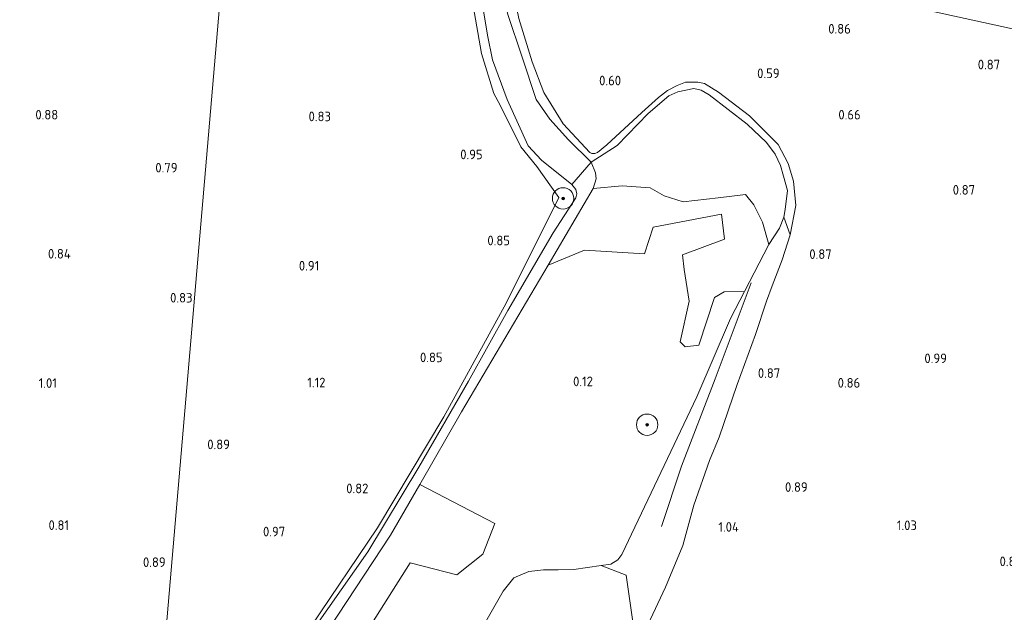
# Model space of a CAD drawing. Extents: x 126429 to 133038, y 413091 to 414846.
# Tile 139 of 256: x 128696 to 128880, y 413558 to 413669. Entities that reach past the tile are written whole.
import ezdxf
from ezdxf.enums import TextEntityAlignment as Align

# ---------------------------------------------------------------- set-up
doc = ezdxf.new("R2010")
doc.units = 0
for name, color, linetype, lineweight in [('B-ME-GR-BOOM-S', 90, 'Continuous', 25), ('B-ME-GR-BOUWLAND_AKKERBOUW-GV', 80, 'Continuous', 13), ('B-ME-GR-GRAS-GV', 60, 'Continuous', 13), ('B-ME-GR-RIET-GV', 120, 'Continuous', 13), ('B-ME-GW-TALUD_KRUIN-G', 90, 'Continuous', 18), ('B-ME-GW-TALUD_TEEN-G', 90, 'Continuous', 18), ('B-ME-IE-TERREINAFSCHEIDING_KUNSTMATIG_HEKWERK-G', 20, 'IE-TERREINAFSCHEIDING-KUNSTMATIG', 18), ('B-ME-OG-HOOGTEPUNT-S', 7, 'Continuous', 25), ('B-ME-OG-TERREIN_GROEN-GV', 7, 'Continuous', 18), ('B-ME-OG-WATER_SLOOT-GV', 120, 'Continuous', 18)]:
    doc.layers.add(name, color=color, linetype=linetype, lineweight=lineweight)
doc.styles.add('NLCS-ISO-ANNOTATIVE-T18', font='NLCS-ISO.ttf', dxfattribs={"height": 1.8})
doc.linetypes.add('IE-TERREINAFSCHEIDING-KUNSTMATIG', pattern='A,4,[82,NLCS.SHX,S=0.75,R=90,X=0,Y=0],4,-2', length=10)

# ---------------------------------------------------------------- blocks, each defined once
blk = doc.blocks.new('SAL-HOOGTELABEL-SO')
at = {"color": 0, "linetype": 'ByBlock', "lineweight": -2, "style": 'NLCS-ISO-ANNOTATIVE-T18'}
blk.add_attdef('HOOGTE', text='', height=1.8, dxfattribs=at).set_placement((2.79, 0), align=Align.RIGHT)
blk = doc.blocks.new('SGR-BOOM_01-SO')
at = {"linetype": 'ByBlock', "lineweight": 18}
h = blk.add_hatch(color=0, dxfattribs=at)
h.dxf.hatch_style = 1
edge = h.paths.add_edge_path()
edge.add_arc((0, 0), 0.25, 0, 360)
at = {"color": 0, "linetype": 'ByBlock', "lineweight": 18}
for radius in [2, 0.25]:
    blk.add_circle((0, 0), radius, dxfattribs=at)

msp = doc.modelspace()

# ---------------------------------------------------------------- linework, layer by layer
at = {"layer": 'B-ME-GR-BOUWLAND_AKKERBOUW-GV'}
for points in [[(128681.066, 413734.71, 0.504), (128697.41, 413730.434, 0.329), (128706.73, 413728.085, 0.354), (128721.089, 413724.5, 0.591), (128737.108, 413720.386, 0.654), (128735.333, 413698.934, 0.764), (128721.193, 413533.822, 0.994)], [(128924.068, 413657.704, 0.661), (128786.169, 413687.907, 1.114), (128786.303, 413694.389, 1.146), (128786.709, 413699.429, 1.118), (128786.581, 413707.786, 1.208), (128788.145, 413707.467, 1.341), (128789.219, 413707.23, 1.3), (128789.857, 413707.132, 1.214), (128791.178, 413706.924, 1.201), (128800.569, 413705.012, 1.134), (128819.144, 413700.845, 1.15), (128837.695, 413697.057, 1.268), (128853.245, 413694.066, 1.172), (128865.703, 413691.321, 0.913), (128873.104, 413689.67, 0.993), (128892.142, 413686.164, 1.166)], [(128786.169, 413687.907, 1.114), (128924.068, 413657.704, 0.661)], [(128810.68, 413550.538, 0.752), (128816.354, 413562.658, 0.752), (128819.587, 413570.442, 0.602), (128821.699, 413577.981, 0.69), (128824.577, 413586.318, 0.665), (128826.406, 413590.692, 0.727), (128829.76, 413600.539, 0.515), (128833.185, 413609.871, 0.702), (128835.289, 413616.134, 0.527), (128836.301, 413619.02, 0.465), (128838.195, 413623.868, 0.452), (128839.673, 413628.519, 0.427), (128840.771, 413634.044, 0.427), (128840.318, 413638.573, 0.402), (128839.322, 413641.9, 0.44), (128837.419, 413645.431, 0.452), (128832.093, 413650.786, 0.502), (128826.283, 413655.19, 0.44), (128823.691, 413656.838, 0.402), (128822.404, 413657.078, 0.452), (128821.213, 413657.112, 0.452), (128820.121, 413657.093, 0.452), (128818.581, 413656.477, 0.427), (128816.753, 413655.54, 0.415), (128815.066, 413654.244, 0.39), (128811.915, 413651.442, 0.415), (128805.397, 413645.363, 0.377), (128803.657, 413643.941, 0.34), (128803.143, 413643.728, 0.352), (128802.611, 413643.743, 0.39), (128802.213, 413643.95, 0.396), (128797.25, 413649.319, 0.694), (128793.618, 413655.188, 0.734), (128791.418, 413660.894, 0.826), (128788.967, 413669.006, 0.953)]]:
    msp.add_polyline3d(points, dxfattribs=at)
msp.add_polyline3d([(128737.707, 413536.447, 0.987), (128734.435, 413531.237, 1.122), (128728.696, 413531.96, 1.147), (128725.742, 413532.451, 1.234), (128725.277, 413532.576, 1.268), (128722.431, 413533.342, 1.377), (128721.754, 413533.615, 1.152), (128721.193, 413533.822, 0.994), (128735.333, 413698.934, 0.764), (128761.408, 413693.33, 1.087), (128763.615, 413692.847, 1.093), (128777.942, 413689.756, 0.684), (128779.076, 413678.89, 0.772), (128781.977, 413662.441, 0.609), (128784.249, 413654.992, 0.584), (128785.43, 413652.801, 0.609), (128789.29, 413645.002, 0.634), (128792.28, 413641.314, 0.572), (128796.451, 413635.51, 0.634), (128786.597, 413615.775, 0.534), (128774.948, 413594.492, 0.472), (128762.527, 413573.74, 0.609), (128749.991, 413555.147, 0.672), (128739.115, 413538.689, 0.959)], close=True, dxfattribs=at)
at = {"layer": 'B-ME-GR-GRAS-GV'}
for points in [[(128749.991, 413555.147, 0.672), (128762.527, 413573.74, 0.609), (128774.948, 413594.492, 0.472), (128786.597, 413615.775, 0.534), (128796.451, 413635.51, 0.634), (128792.28, 413641.314, 0.572), (128789.29, 413645.002, 0.634), (128785.43, 413652.801, 0.609), (128784.249, 413654.992, 0.584), (128781.977, 413662.441, 0.609), (128779.076, 413678.89, 0.772)], [(128781.447, 413675.777, 0.309), (128783.066, 413665.885, 0.309), (128784.025, 413661.291, 0.309), (128786.779, 413653.854, 0.309), (128790.666, 413645.191, 0.309), (128793.203, 413642.53, 0.309), (128798.831, 413637.979, 0.309), (128799.615, 413636.992, 0.309), (128799.77, 413636.227, 0.309), (128799.596, 413635.47, 0.309), (128795.348, 413628.894, 0.309), (128786.912, 413614.37, 0.309), (128779.505, 413601.186, 0.309), (128770.263, 413585.087, 0.309), (128760.698, 413569.251, 0.309), (128750.724, 413555.05, 0.309)], [(128788.967, 413669.006, 0.953), (128791.418, 413660.894, 0.826), (128793.618, 413655.188, 0.734), (128797.25, 413649.319, 0.694), (128802.213, 413643.95, 0.396), (128802.611, 413643.743, 0.39), (128803.143, 413643.728, 0.352), (128803.657, 413643.941, 0.34), (128805.397, 413645.363, 0.377), (128811.915, 413651.442, 0.415), (128815.066, 413654.244, 0.39), (128816.753, 413655.54, 0.415), (128818.581, 413656.477, 0.427), (128820.121, 413657.093, 0.452), (128821.213, 413657.112, 0.452), (128822.404, 413657.078, 0.452), (128823.691, 413656.838, 0.402), (128826.283, 413655.19, 0.44), (128832.093, 413650.786, 0.502), (128837.419, 413645.431, 0.452), (128839.322, 413641.9, 0.44), (128840.318, 413638.573, 0.402), (128840.771, 413634.044, 0.427), (128839.673, 413628.519, 0.427), (128838.508, 413631.821, 0.247), (128838.778, 413633.285, 0.247), (128839.159, 413636.826, 0.234), (128838.424, 413639.486, 0.234), (128837.898, 413641.505, 0.234), (128836.893, 413643.615, 0.234), (128835.232, 413645.819, 0.234), (128831.65, 413649.221, 0.234), (128824.551, 413654.702, 0.234), (128823.054, 413655.583, 0.234), (128821.693, 413655.901, 0.234), (128818.682, 413655.277, 0.234), (128817.01, 413654.513, 0.234), (128813.109, 413651.2, 0.309), (128807.305, 413645.227, 0.309), (128802.497, 413642.143, 0.309), (128798.253, 413646.325, 0.309), (128794.71, 413650.182, 0.309), (128792.202, 413653.832, 0.309), (128789.563, 413661.773, 0.309), (128786.875, 413669.741, 0.309)]]:
    msp.add_polyline3d(points, dxfattribs=at)
at = {"layer": 'B-ME-GR-RIET-GV'}
for points in [[(128802.497, 413642.143, 0.309), (128798.831, 413637.979, 0.309), (128793.203, 413642.53, 0.309), (128790.666, 413645.191, 0.309), (128786.779, 413653.854, 0.309), (128784.025, 413661.291, 0.309), (128783.066, 413665.885, 0.309), (128781.447, 413675.777, 0.309), (128780.52, 413683.237, 0.309), (128779.628, 413689.276, 0.309), (128783.432, 413688.54, 0.309), (128783.98, 413683.779, 0.309), (128784.934, 413678.145, 0.309), (128786.875, 413669.741, 0.309), (128789.563, 413661.773, 0.309), (128792.202, 413653.832, 0.309), (128794.71, 413650.182, 0.309), (128798.253, 413646.325, 0.309)], [(128838.424, 413639.486, 0.234), (128839.159, 413636.826, 0.234), (128838.778, 413633.285, 0.247), (128838.508, 413631.821, 0.247), (128837.714, 413629.789, 0.247), (128835.723, 413626.725, 0.247), (128834.483, 413630.878, 0.309), (128832.878, 413634.12, 0.309), (128831.309, 413636.063, 0.309), (128826.235, 413635.463, 0.309), (128819.681, 413634.735, 0.309), (128816.139, 413635.838, 0.309), (128813.481, 413637.336, 0.309), (128808.26, 413637.693, 0.309), (128802.843, 413637.204, 0.309), (128803.429, 413639.039, 0.309), (128803.307, 413640.108, 0.309), (128802.497, 413642.143, 0.309), (128807.305, 413645.227, 0.309), (128813.109, 413651.2, 0.309), (128817.01, 413654.513, 0.234), (128818.682, 413655.277, 0.234), (128821.693, 413655.901, 0.234), (128823.054, 413655.583, 0.234), (128824.551, 413654.702, 0.234), (128831.65, 413649.221, 0.234), (128835.232, 413645.819, 0.234), (128836.893, 413643.615, 0.234), (128837.898, 413641.505, 0.234)]]:
    msp.add_polyline3d(points, close=True, dxfattribs=at)
for points in [[(128759.546, 413552.808, 0.309), (128768.647, 413567.208, 0.309), (128777.373, 413564.929, 0.309), (128782.208, 413568.784, 0.309), (128784.472, 413574.525, 0.309), (128770.409, 413581.852, 0.309), (128778.222, 413595.413, 0.309), (128794.411, 413622.892, 0.309), (128801.225, 413625.66, 0.247), (128812.44, 413625.001, 0.247), (128814.075, 413629.961, 0.247), (128826.853, 413632.394, 0.247), (128827.425, 413627.707, 0.247), (128819.527, 413624.801, 0.247), (128819.852, 413622.048, 0.247), (128820.824, 413616.135, 0.247), (128819.126, 413608.508, 0.247), (128820.07, 413607.561, 0.247), (128822.595, 413607.883, 0.247), (128825.51, 413616.821, 0.247), (128827.322, 413617.865, 0.247), (128831.125, 413617.927, 0.247), (128828.5, 413612.902, 0.247), (128822.216, 413598.214, 0.247), (128808.174, 413568.729, 0.247), (128807.461, 413567.735, 0.247), (128806.119, 413566.962, 0.247), (128804.334, 413566.658, 0.247), (128799.214, 413565.942, 0.247), (128796.268, 413565.849, 0.247), (128793.528, 413565.878, 0.247), (128790.805, 413565.575, 0.247), (128788.03, 413564.386, 0.247), (128786.005, 413561.882, 0.247), (128782.797, 413556.215, 0.247)], [(128810.202, 413556.558, 0.247), (128809.023, 413564.884, 0.247), (128804.334, 413566.658, 0.247), (128806.119, 413566.962, 0.247), (128807.461, 413567.735, 0.247), (128808.174, 413568.729, 0.247), (128822.216, 413598.214, 0.247), (128828.5, 413612.902, 0.247), (128831.125, 413617.927, 0.247), (128835.723, 413626.725, 0.247), (128837.714, 413629.789, 0.247), (128838.508, 413631.821, 0.247), (128839.673, 413628.519, 0.427), (128838.195, 413623.868, 0.452), (128836.301, 413619.02, 0.465), (128835.289, 413616.134, 0.527), (128833.185, 413609.871, 0.702), (128829.76, 413600.539, 0.515), (128826.406, 413590.692, 0.727), (128824.577, 413586.318, 0.665), (128821.699, 413577.981, 0.69), (128819.587, 413570.442, 0.602), (128816.354, 413562.658, 0.752), (128810.68, 413550.538, 0.752)]]:
    msp.add_polyline3d(points, dxfattribs=at)
at = {"layer": 'B-ME-GW-TALUD_KRUIN-G'}
msp.add_polyline3d([(128810.68, 413550.538, 0.752), (128816.354, 413562.658, 0.752), (128819.587, 413570.442, 0.602), (128821.699, 413577.981, 0.69), (128824.577, 413586.318, 0.665), (128826.406, 413590.692, 0.727), (128829.76, 413600.539, 0.515), (128833.185, 413609.871, 0.702), (128835.289, 413616.134, 0.527), (128836.301, 413619.02, 0.465), (128838.195, 413623.868, 0.452), (128839.673, 413628.519, 0.427), (128840.771, 413634.044, 0.427), (128840.318, 413638.573, 0.402), (128839.322, 413641.9, 0.44), (128837.419, 413645.431, 0.452), (128832.093, 413650.786, 0.502), (128826.283, 413655.19, 0.44), (128823.691, 413656.838, 0.402), (128822.404, 413657.078, 0.452), (128821.213, 413657.112, 0.452), (128820.121, 413657.093, 0.452), (128818.581, 413656.477, 0.427), (128816.753, 413655.54, 0.415), (128815.066, 413654.244, 0.39), (128811.915, 413651.442, 0.415), (128805.397, 413645.363, 0.377), (128803.657, 413643.941, 0.34), (128803.143, 413643.728, 0.352), (128802.611, 413643.743, 0.39), (128802.213, 413643.95, 0.396)], dxfattribs=at)
at = {"layer": 'B-ME-GW-TALUD_TEEN-G'}
msp.add_polyline3d([(128802.497, 413642.143, 0.309), (128807.305, 413645.227, 0.309), (128813.109, 413651.2, 0.309), (128817.01, 413654.513, 0.234), (128818.682, 413655.277, 0.234), (128821.693, 413655.901, 0.234), (128823.054, 413655.583, 0.234), (128824.551, 413654.702, 0.234), (128831.65, 413649.221, 0.234), (128835.232, 413645.819, 0.234), (128836.893, 413643.615, 0.234), (128837.898, 413641.505, 0.234), (128838.424, 413639.486, 0.234), (128839.159, 413636.826, 0.234), (128838.778, 413633.285, 0.247), (128838.508, 413631.821, 0.247), (128837.714, 413629.789, 0.247), (128835.723, 413626.725, 0.247), (128831.125, 413617.927, 0.247), (128828.5, 413612.902, 0.247), (128822.216, 413598.214, 0.247), (128808.174, 413568.729, 0.247), (128807.461, 413567.735, 0.247), (128806.119, 413566.962, 0.247), (128804.334, 413566.658, 0.247), (128799.214, 413565.942, 0.247), (128796.268, 413565.849, 0.247), (128793.528, 413565.878, 0.247), (128790.805, 413565.575, 0.247), (128788.03, 413564.386, 0.247), (128786.005, 413561.882, 0.247), (128782.797, 413556.215, 0.247)], dxfattribs=at)
at = {"layer": 'B-ME-IE-TERREINAFSCHEIDING_KUNSTMATIG_HEKWERK-G'}
for points in [[(128737.707, 413536.447, 0.987), (128739.115, 413538.689, 0.959), (128749.991, 413555.147, 0.672), (128762.527, 413573.74, 0.609), (128774.948, 413594.492, 0.472), (128786.597, 413615.775, 0.534), (128796.451, 413635.51, 0.634), (128792.28, 413641.314, 0.572), (128789.29, 413645.002, 0.634), (128785.43, 413652.801, 0.609), (128784.249, 413654.992, 0.584), (128781.977, 413662.441, 0.609), (128779.076, 413678.89, 0.772), (128777.942, 413689.756, 0.684)], [(128802.213, 413643.95, 0.396), (128797.25, 413649.319, 0.694), (128793.618, 413655.188, 0.734), (128791.418, 413660.894, 0.826), (128788.967, 413669.006, 0.953), (128787.29, 413677.205, 1.024), (128786.284, 413682.909, 1.061), (128786.169, 413687.907, 1.114)], [(128832.384, 413619.546, 0.247), (128825.633, 413601.627, 0.247), (128819.332, 413585.285, 0.247), (128815.621, 413573.993, 0.247)]]:
    msp.add_polyline3d(points, dxfattribs=at)
at = {"layer": 'B-ME-OG-TERREIN_GROEN-GV'}
for points in [[(128816.139, 413635.838, 0.309), (128819.681, 413634.735, 0.309), (128826.235, 413635.463, 0.309), (128831.309, 413636.063, 0.309), (128832.878, 413634.12, 0.309), (128834.483, 413630.878, 0.309), (128835.723, 413626.725, 0.247), (128831.125, 413617.927, 0.247), (128827.322, 413617.865, 0.247), (128825.51, 413616.821, 0.247), (128822.595, 413607.883, 0.247), (128820.07, 413607.561, 0.247), (128819.126, 413608.508, 0.247), (128820.824, 413616.135, 0.247), (128819.852, 413622.048, 0.247), (128819.527, 413624.801, 0.247), (128827.425, 413627.707, 0.247), (128826.853, 413632.394, 0.247), (128814.075, 413629.961, 0.247), (128812.44, 413625.001, 0.247), (128801.225, 413625.66, 0.247), (128794.411, 413622.892, 0.309), (128802.843, 413637.204, 0.309), (128808.26, 413637.693, 0.309), (128813.481, 413637.336, 0.309)], [(128782.208, 413568.784, 0.309), (128777.373, 413564.929, 0.309), (128768.647, 413567.208, 0.309), (128759.546, 413552.808, 0.309), (128765.438, 413549.247, 0.309), (128770.243, 413556.062, 0.309), (128776.792, 413552.781, 0.309), (128775.645, 413531.396, 0.309), (128764.309, 413530.707, 0.309), (128762.284, 413530.867, 0.309), (128760.676, 413531.421, 0.309), (128746.807, 413539.711, 0.309), (128745.608, 413540.379, 0.309), (128745.125, 413541.231, 0.309), (128745.394, 413542.644, 0.309), (128764.949, 413572.376, 0.309), (128770.409, 413581.852, 0.309), (128784.472, 413574.525, 0.309)], [(128804.334, 413566.658, 0.247), (128809.023, 413564.884, 0.247), (128810.202, 413556.558, 0.247), (128801.834, 413537.381, 0.247), (128799.304, 413530.93, 0.247), (128796.367, 413530.503, 0.247), (128797.058, 413532.462, 0.247), (128797.111, 413534.312, 0.247), (128796.61, 413536.281, 0.247), (128789.068, 413544.008, 0.259), (128785.288, 413547.567, 0.247), (128783.262, 413548.564, 0.247), (128781.809, 413550.103, 0.247), (128781.454, 413551.864, 0.247), (128781.819, 413553.959, 0.247), (128782.797, 413556.215, 0.247), (128786.005, 413561.882, 0.247), (128788.03, 413564.386, 0.247), (128790.805, 413565.575, 0.247), (128793.528, 413565.878, 0.247), (128796.268, 413565.849, 0.247), (128799.214, 413565.942, 0.247)]]:
    msp.add_polyline3d(points, close=True, dxfattribs=at)
at = {"layer": 'B-ME-OG-WATER_SLOOT-GV'}
msp.add_polyline3d([(128750.724, 413555.05, 0.309), (128760.698, 413569.251, 0.309), (128770.263, 413585.087, 0.309), (128779.505, 413601.186, 0.309), (128786.912, 413614.37, 0.309), (128795.348, 413628.894, 0.309), (128799.596, 413635.47, 0.309), (128799.77, 413636.227, 0.309), (128799.615, 413636.992, 0.309), (128798.831, 413637.979, 0.309), (128802.497, 413642.143, 0.309), (128803.307, 413640.108, 0.309), (128803.429, 413639.039, 0.309), (128802.843, 413637.204, 0.309), (128794.411, 413622.892, 0.309), (128778.222, 413595.413, 0.309), (128770.409, 413581.852, 0.309), (128764.949, 413572.376, 0.309), (128745.394, 413542.644, 0.309)], dxfattribs=at)

# ---------------------------------------------------------------- block references
at = {"layer": 'B-ME-GR-BOOM-S'}
for p in [(128797.229, 413635.346, 0.246), (128812.939, 413593.021, -0.138)]:
    msp.add_blockref('SGR-BOOM_01-SO', p, dxfattribs=at)
at = {"layer": 'B-ME-OG-HOOGTEPUNT-S'}
for p, values in [((128848.236, 413666.174, 0.855), {'HOOGTE': '0.86'}), ((128876.158, 413659.497, 0.868), {'HOOGTE': '0.87'}), ((128834.919, 413657.853, 0.591), {'HOOGTE': '0.59'}), ((128805.272, 413656.498, 0.604), {'HOOGTE': '0.60'}), ((128700.012, 413650.109, 0.878), {'HOOGTE': '0.88'}), ((128751.014, 413649.784, 0.826), {'HOOGTE': '0.83'}), ((128850.075, 413650.114, 0.661), {'HOOGTE': '0.66'}), ((128779.388, 413642.676, 0.954), {'HOOGTE': '0.95'}), ((128722.323, 413640.196, 0.791), {'HOOGTE': '0.79'}), ((128871.473, 413636.053, 0.868), {'HOOGTE': '0.87'}), ((128784.497, 413626.577, 0.854), {'HOOGTE': '0.85'}), ((128702.358, 413624.096, 0.843), {'HOOGTE': '0.84'}), ((128844.655, 413624.032, 0.866), {'HOOGTE': '0.87'}), ((128748.821, 413621.855, 0.905), {'HOOGTE': '0.91'}), ((128725.126, 413615.872, 0.828), {'HOOGTE': '0.83'}), ((128771.897, 413604.714, 0.854), {'HOOGTE': '0.85'}), ((128866.207, 413604.535, 0.993), {'HOOGTE': '0.99'}), ((128835.032, 413601.778, 0.866), {'HOOGTE': '0.87'}), ((128699.759, 413599.907, 1.008), {'HOOGTE': '1.01'}), ((128749.991, 413600.008, 1.115), {'HOOGTE': '1.12'}), ((128800.012, 413600.218, 0.117), {'HOOGTE': '0.12'}), ((128849.996, 413599.956, 0.855), {'HOOGTE': '0.86'}), ((128732.13, 413588.436, 0.891), {'HOOGTE': '0.89'}), ((128840.169, 413580.461, 0.893), {'HOOGTE': '0.89'}), ((128758.026, 413580.195, 0.816), {'HOOGTE': '0.82'}), ((128702.04, 413573.334, 0.805), {'HOOGTE': '0.81'}), ((128827.299, 413572.994, 1.041), {'HOOGTE': '1.04'}), ((128860.594, 413573.307, 1.03), {'HOOGTE': '1.03'}), ((128742.457, 413572.134, 0.968), {'HOOGTE': '0.97'}), ((128720.101, 413566.407, 0.891), {'HOOGTE': '0.89'}), ((128880.297, 413566.557, 0.893), {'HOOGTE': '0.89'})]:
    msp.add_blockref('SAL-HOOGTELABEL-SO', p, dxfattribs=at).add_auto_attribs(values)

doc.saveas('drawing.dxf')
